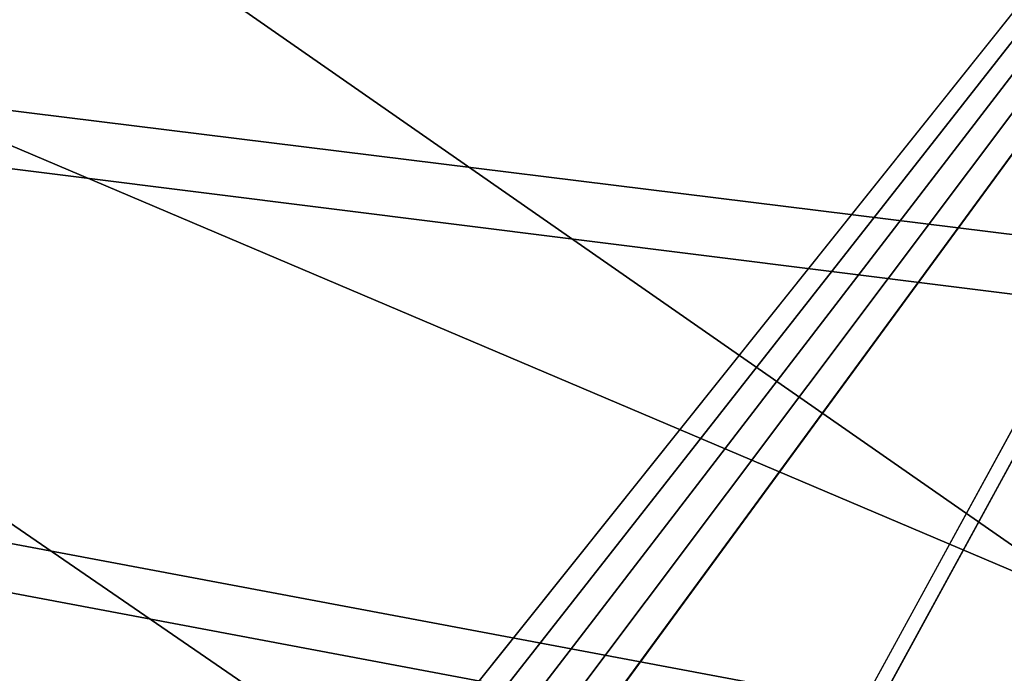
# Model space of a CAD drawing. Header units: metres. Extents: x -1004 to 0, y -808 to 0.
# Tile 92 of 97: x -133 to -79, y -132 to -96. Entities that reach past the tile are written whole.
import ezdxf

# ---------------------------------------------------------------- set-up
doc = ezdxf.new("R2010")
doc.units = ezdxf.units.M

msp = doc.modelspace()

# ---------------------------------------------------------------- linework, layer by layer
at = {"layer": 'top0123413'}
for points in [[(-10, -10, 90), (-502.018646, -625.846375, 90), (-994.037292, -10, 90)], [(-494.003571, -626.560364, 90), (-502.018646, -625.846375, 90), (-10, -10, 90)], [(-485.779327, -628.854126, 90), (-494.003571, -626.560364, 90), (-10, -10, 90)], [(-477.800262, -632.855408, 90), (-485.779327, -628.854126, 90), (-10, -10, 90)], [(-10, -10, 90), (-470.61264, -638.481506, 90), (-477.800262, -632.855408, 90)], [(-217.024689, -763.271118, 90), (-470.61264, -638.481506, 90), (-10, -10, 90)], [(-10.00001, -794.032166, 90), (-217.024689, -763.271118, 90), (-10, -10, 90)], [(-163.001053, -65.533676, 118.879166), (-211.891357, -69.16288, 118.815819), (-73.104225, -128.088638, 117.787262)], [(-76.096962, -93.96331, 118.382927), (-163.001053, -65.533676, 118.879166), (-73.104225, -128.088638, 117.787262)], [(-211.891357, -69.16288, 118.815819), (-261.255157, -72.276657, 118.761467), (-70.201569, -166.471344, 117.117294)], [(-73.104225, -128.088638, 117.787262), (-211.891357, -69.16288, 118.815819), (-70.201569, -166.471344, 117.117294)], [(-261.255157, -72.276657, 118.761467), (-310.910522, -74.838074, 118.716759), (-67.634972, -207.468338, 116.401688)], [(-70.201569, -166.471344, 117.117294), (-261.255157, -72.276657, 118.761467), (-67.634972, -207.468338, 116.401688)], [(-310.910522, -74.838074, 118.716759), (-357.917725, -76.72718, 118.683784), (-65.746979, -245.352539, 115.740417)], [(-67.634972, -207.468338, 116.401688), (-310.910522, -74.838074, 118.716759), (-65.746979, -245.352539, 115.740417)], [(-65.746979, -245.352539, 115.740417), (-357.917725, -76.72718, 118.683784), (-406.245697, -78.120522, 118.659462)], [(-406.245697, -78.120522, 118.659462), (-490.16217, -606.131226, 109.443001), (-63.32338, -322.340668, 114.396584)], [(-63.32338, -322.340668, 114.396584), (-64.29863, -283.87738, 115.067963), (-406.245697, -78.120522, 118.659462)], [(-64.29863, -283.87738, 115.067963), (-65.746979, -245.352539, 115.740417), (-406.245697, -78.120522, 118.659462)]]:
    msp.add_3dface(points, dxfattribs=at)
at = {"layer": 'top0123414'}
for points in [[(-183.245575, -194.333847, 2169.999756), (-102.243904, -155.042709, 2143.80835), (-502.018646, -55.05748, 2077.158447)], [(-102.243904, -155.042709, 2143.80835), (-85.585182, -133.331024, 2129.335449), (-502.018646, -55.05748, 2077.158447)], [(-502.018646, -55.05748, 2077.158447), (-85.585182, -133.331024, 2129.335449), (-71.911613, -108.299583, 2112.649414)], [(-71.911613, -108.299583, 2112.649414), (-61.49197, -80.833572, 2094.340576), (-502.018646, -55.05748, 2077.158447)], [(-502.018646, -57.672649, 2075.415039), (-104.076797, -156.881226, 2141.547363), (-183.245575, -195.279739, 2167.143799)], [(-64.211121, -84.251289, 2093.132324), (-74.447891, -111.240685, 2111.123535), (-502.018646, -57.672649, 2075.415039)], [(-502.018646, -57.672649, 2075.415039), (-74.447891, -111.240685, 2111.123535), (-87.78051, -135.641296, 2127.388916)], [(-87.78051, -135.641296, 2127.388916), (-104.076797, -156.881226, 2141.547363), (-502.018646, -57.672649, 2075.415039)], [(-71.911613, -108.299583, 2112.649414), (-85.585182, -133.331024, 2129.335449), (-72.005203, -712.69519, 2112.785645)], [(-74.447891, -111.240685, 2111.123535), (-74.51738, -710.107361, 2111.224365), (-87.78051, -135.641296, 2127.388916)]]:
    msp.add_3dface(points, dxfattribs=at)

doc.saveas('drawing.dxf')
